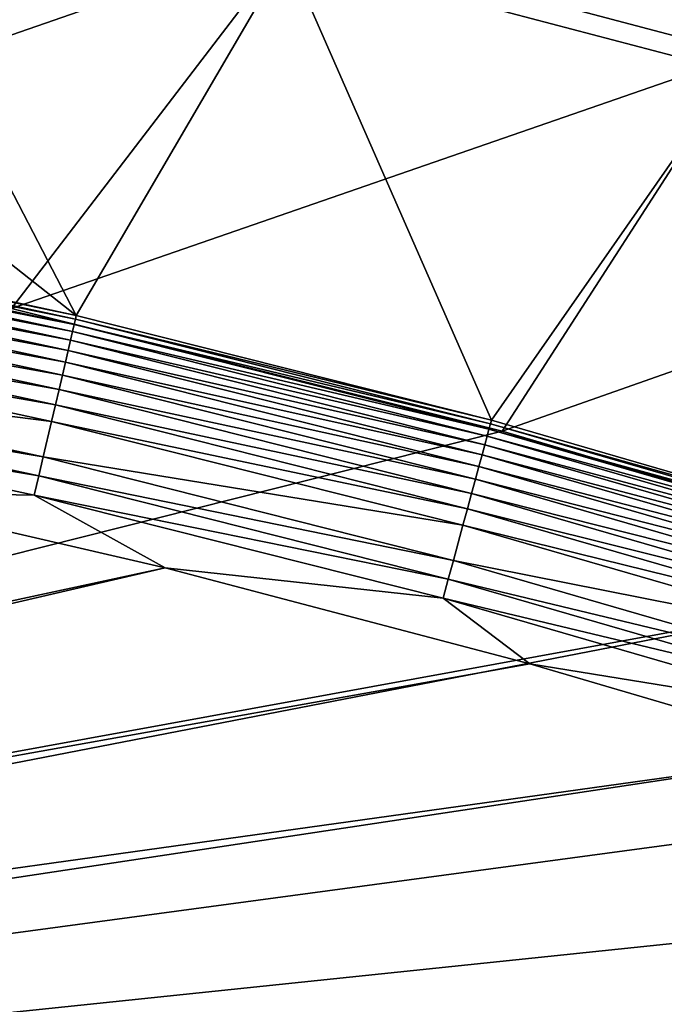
# Model space of a CAD drawing. Header units: metres. Extents: x -1501 to 0, y -1015 to 0.
# Tile 84 of 110: x -797 to -711, y -229 to -99. Entities that reach past the tile are written whole.
import ezdxf

# ---------------------------------------------------------------- set-up
doc = ezdxf.new("R2010")
doc.units = ezdxf.units.M

msp = doc.modelspace()

# ---------------------------------------------------------------- linework, layer by layer
at = {"layer": 'None'}
for points in [[(-844.483032, -126.434929, -377.175201), (-789.169373, -138.374039, -377.175201), (-881.01416, -65.863258)], [(-881.01416, -65.863258), (-789.169373, -138.374039, -377.175201), (-820.919922, -77.114853)], [(-819.877563, -74.667107, -3), (-760.041382, -88.160034, -3), (-863.073975, -123.910141, -406)], [(-789.169373, -138.374039, -377.175201), (-761.274353, -90.543236), (-820.919922, -77.114853)], [(-760.041382, -88.160034, -3), (-573.359497, -86.49543, -3), (-700.736145, -103.822601, -3)], [(-863.073975, -123.910141, -406), (-760.041382, -88.160034, -3), (-797.747375, -137.438324, -406)], [(-760.041382, -88.160034, -3), (-700.736145, -103.822601, -3), (-797.747375, -137.438324, -406)], [(-702.156311, -106.130661), (-575.103149, -88.809448), (-761.274353, -90.543236)], [(-789.169373, -138.374039, -377.175201), (-734.303772, -152.227341, -377.175201), (-761.274353, -90.543236)], [(-734.303772, -152.227341, -377.175201), (-702.156311, -106.130661), (-761.274353, -90.543236)], [(-797.747375, -137.438324, -406), (-700.736145, -103.822601, -3), (-732.884949, -153.671341, -406)], [(-700.736145, -103.822601, -3), (-642.040466, -121.634026, -3), (-732.884949, -153.671341, -406)], [(-734.303772, -152.227341, -377.175201), (-679.952515, -167.978119, -377.175201), (-702.156311, -106.130661)], [(-732.884949, -153.671341, -406), (-642.040466, -121.634026, -3), (-668.619629, -172.593781, -406)], [(-844.710999, -127.630371, -382.385681), (-844.895935, -128.56546, -384.897552), (-789.437683, -139.561783, -382.385681)], [(-844.570251, -126.918381, -379.803467), (-844.710999, -127.630371, -382.385681), (-789.272278, -138.855103, -379.803467)], [(-844.710999, -127.630371, -382.385681), (-789.437683, -139.561783, -382.385681), (-789.272278, -138.855103, -379.803467)], [(-789.169373, -138.374039, -377.175201), (-844.483032, -126.434929, -377.175201), (-844.570251, -126.918381, -379.803467)], [(-789.272278, -138.855103, -379.803467), (-789.169373, -138.374039, -377.175201), (-844.570251, -126.918381, -379.803467)], [(-844.895935, -128.56546, -384.897552), (-845.123535, -129.716553, -387.314758), (-789.654968, -140.489868, -384.897552)], [(-844.895935, -128.56546, -384.897552), (-789.654968, -140.489868, -384.897552), (-789.437683, -139.561783, -382.385681)], [(-845.123535, -129.716553, -387.314758), (-845.392273, -131.075546, -389.61441), (-789.922424, -141.63237, -387.314758)], [(-845.123535, -129.716553, -387.314758), (-789.922424, -141.63237, -387.314758), (-789.654968, -140.489868, -384.897552)], [(-845.392273, -131.075546, -389.61441), (-845.699646, -132.630112, -391.779236), (-790.23822, -142.981216, -389.61441)], [(-845.392273, -131.075546, -389.61441), (-790.23822, -142.981216, -389.61441), (-789.922424, -141.63237, -387.314758)], [(-845.699646, -132.630112, -391.779236), (-846.04303, -134.366837, -393.793457), (-790.599426, -144.524155, -391.779236)], [(-845.699646, -132.630112, -391.779236), (-790.599426, -144.524155, -391.779236), (-790.23822, -142.981216, -389.61441)], [(-846.04303, -134.366837, -393.793457), (-846.419861, -136.272354, -395.641296), (-791.00293, -146.24791, -393.793457)], [(-846.04303, -134.366837, -393.793457), (-791.00293, -146.24791, -393.793457), (-790.599426, -144.524155, -391.779236)], [(-846.419861, -136.272354, -395.641296), (-846.827209, -138.332642, -397.307617), (-791.445679, -148.139191, -395.641296)], [(-846.419861, -136.272354, -395.641296), (-791.445679, -148.139191, -395.641296), (-791.00293, -146.24791, -393.793457)], [(-797.747375, -137.438324, -406), (-732.884949, -153.671341, -406), (-1172.880127, -264.695038, -406)], [(-846.827209, -138.332642, -397.307617), (-847.261902, -140.531082, -398.780426), (-791.924377, -150.184067, -397.307617)], [(-846.827209, -138.332642, -397.307617), (-791.924377, -150.184067, -397.307617), (-791.445679, -148.139191, -395.641296)], [(-789.272278, -138.855103, -379.803467), (-789.437683, -139.561783, -382.385681), (-734.426697, -152.703461, -379.803467)], [(-734.303772, -152.227341, -377.175201), (-789.169373, -138.374039, -377.175201), (-789.272278, -138.855103, -379.803467)], [(-734.426697, -152.703461, -379.803467), (-734.303772, -152.227341, -377.175201), (-789.272278, -138.855103, -379.803467)], [(-847.261902, -140.531082, -398.780426), (-848.199707, -145.273621, -401.100159), (-792.435242, -152.366089, -398.780426)], [(-847.261902, -140.531082, -398.780426), (-792.435242, -152.366089, -398.780426), (-791.924377, -150.184067, -397.307617)], [(-789.654968, -140.489868, -384.897552), (-789.922424, -141.63237, -387.314758), (-734.865906, -154.323944, -384.897552)], [(-789.437683, -139.561783, -382.385681), (-789.654968, -140.489868, -384.897552), (-734.616577, -153.403961, -382.385681)], [(-789.654968, -140.489868, -384.897552), (-734.865906, -154.323944, -384.897552), (-734.616577, -153.403961, -382.385681)], [(-789.437683, -139.561783, -382.385681), (-734.616577, -153.403961, -382.385681), (-734.426697, -152.703461, -379.803467)], [(-789.922424, -141.63237, -387.314758), (-790.23822, -142.981216, -389.61441), (-735.172913, -155.456467, -387.314758)], [(-789.922424, -141.63237, -387.314758), (-735.172913, -155.456467, -387.314758), (-734.865906, -154.323944, -384.897552)], [(-790.23822, -142.981216, -389.61441), (-790.599426, -144.524155, -391.779236), (-735.535339, -156.793533, -389.61441)], [(-790.23822, -142.981216, -389.61441), (-735.535339, -156.793533, -389.61441), (-735.172913, -155.456467, -387.314758)], [(-790.599426, -144.524155, -391.779236), (-791.00293, -146.24791, -393.793457), (-735.94989, -158.322998, -391.779236)], [(-790.599426, -144.524155, -391.779236), (-735.94989, -158.322998, -391.779236), (-735.535339, -156.793533, -389.61441)], [(-848.199707, -145.273621, -401.100159), (-848.695679, -147.782043, -401.92572), (-793.53717, -157.073196, -401.100159)], [(-848.199707, -145.273621, -401.100159), (-793.53717, -157.073196, -401.100159), (-792.435242, -152.366089, -398.780426)], [(-791.00293, -146.24791, -393.793457), (-791.445679, -148.139191, -395.641296), (-736.413086, -160.031693, -393.793457)], [(-791.00293, -146.24791, -393.793457), (-736.413086, -160.031693, -393.793457), (-735.94989, -158.322998, -391.779236)], [(-848.695679, -147.782043, -401.92572), (-849.203918, -150.352356, -402.52005), (-794.119995, -159.562866, -401.92572)], [(-848.695679, -147.782043, -401.92572), (-794.119995, -159.562866, -401.92572), (-793.53717, -157.073196, -401.100159)], [(-791.445679, -148.139191, -395.641296), (-791.924377, -150.184067, -397.307617), (-736.921265, -161.906448, -395.641296)], [(-791.445679, -148.139191, -395.641296), (-736.921265, -161.906448, -395.641296), (-736.413086, -160.031693, -393.793457)], [(-849.203918, -150.352356, -402.52005), (-794.717224, -162.113983, -402.52005), (-794.119995, -159.562866, -401.92572)], [(-849.203918, -150.352356, -402.52005), (-821.067383, -161.631119, -403), (-794.717224, -162.113983, -402.52005)], [(-791.924377, -150.184067, -397.307617), (-792.435242, -152.366089, -398.780426), (-737.470703, -163.933472, -397.307617)], [(-791.924377, -150.184067, -397.307617), (-737.470703, -163.933472, -397.307617), (-736.921265, -161.906448, -395.641296)], [(-792.435242, -152.366089, -398.780426), (-793.53717, -157.073196, -401.100159), (-738.057007, -166.096436, -398.780426)], [(-792.435242, -152.366089, -398.780426), (-738.057007, -166.096436, -398.780426), (-737.470703, -163.933472, -397.307617)], [(-679.952515, -167.978119, -377.175201), (-734.303772, -152.227341, -377.175201), (-734.426697, -152.703461, -379.803467)], [(-1172.880127, -264.695038, -406), (-732.884949, -153.671341, -406), (-668.619629, -172.593781, -406)], [(-734.616577, -153.403961, -382.385681), (-734.865906, -154.323944, -384.897552), (-680.311462, -169.14093, -382.385681)], [(-734.426697, -152.703461, -379.803467), (-734.616577, -153.403961, -382.385681), (-680.097412, -168.447449, -379.803467)], [(-734.616577, -153.403961, -382.385681), (-680.311462, -169.14093, -382.385681), (-680.097412, -168.447449, -379.803467)], [(-680.097412, -168.447449, -379.803467), (-679.952515, -167.978119, -377.175201), (-734.426697, -152.703461, -379.803467)], [(-734.865906, -154.323944, -384.897552), (-735.172913, -155.456467, -387.314758), (-680.592651, -170.051697, -384.897552)], [(-734.865906, -154.323944, -384.897552), (-680.592651, -170.051697, -384.897552), (-680.311462, -169.14093, -382.385681)], [(-735.172913, -155.456467, -387.314758), (-735.535339, -156.793533, -389.61441), (-680.938782, -171.172867, -387.314758)], [(-735.172913, -155.456467, -387.314758), (-680.938782, -171.172867, -387.314758), (-680.592651, -170.051697, -384.897552)], [(-793.53717, -157.073196, -401.100159), (-794.119995, -159.562866, -401.92572), (-739.321777, -170.762421, -401.100159)], [(-793.53717, -157.073196, -401.100159), (-739.321777, -170.762421, -401.100159), (-738.057007, -166.096436, -398.780426)], [(-735.535339, -156.793533, -389.61441), (-735.94989, -158.322998, -391.779236), (-681.347412, -172.496536, -389.61441)], [(-735.535339, -156.793533, -389.61441), (-681.347412, -172.496536, -389.61441), (-680.938782, -171.172867, -387.314758)], [(-735.94989, -158.322998, -391.779236), (-736.413086, -160.031693, -393.793457), (-681.81488, -174.010681, -391.779236)], [(-735.94989, -158.322998, -391.779236), (-681.81488, -174.010681, -391.779236), (-681.347412, -172.496536, -389.61441)], [(-794.119995, -159.562866, -401.92572), (-794.717224, -162.113983, -402.52005), (-739.990723, -173.230347, -401.92572)], [(-794.119995, -159.562866, -401.92572), (-739.990723, -173.230347, -401.92572), (-739.321777, -170.762421, -401.100159)], [(-736.413086, -160.031693, -393.793457), (-736.921265, -161.906448, -395.641296), (-682.337097, -175.702255, -393.793457)], [(-736.413086, -160.031693, -393.793457), (-682.337097, -175.702255, -393.793457), (-681.81488, -174.010681, -391.779236)], [(-777.408325, -171.755096, -403), (-821.067383, -161.631119, -403), (-1172.446899, -256.949524, -403)], [(-821.067383, -161.631119, -403), (-777.408325, -171.755096, -403), (-794.717224, -162.113983, -402.52005)], [(-794.717224, -162.113983, -402.52005), (-740.676208, -175.759171, -402.52005), (-739.990723, -173.230347, -401.92572)], [(-794.717224, -162.113983, -402.52005), (-777.408325, -171.755096, -403), (-740.676208, -175.759171, -402.52005)], [(-736.921265, -161.906448, -395.641296), (-737.470703, -163.933472, -397.307617), (-682.910095, -177.558243, -395.641296)], [(-736.921265, -161.906448, -395.641296), (-682.910095, -177.558243, -395.641296), (-682.337097, -175.702255, -393.793457)], [(-737.470703, -163.933472, -397.307617), (-738.057007, -166.096436, -398.780426), (-683.529602, -179.564957, -397.307617)], [(-737.470703, -163.933472, -397.307617), (-683.529602, -179.564957, -397.307617), (-682.910095, -177.558243, -395.641296)], [(-738.057007, -166.096436, -398.780426), (-739.321777, -170.762421, -401.100159), (-684.190674, -181.706253, -398.780426)], [(-738.057007, -166.096436, -398.780426), (-684.190674, -181.706253, -398.780426), (-683.529602, -179.564957, -397.307617)], [(-1174.490601, -264.057495, -403), (-729.207825, -184.446411, -403), (-777.408325, -171.755096, -403)], [(-1174.490601, -264.057495, -403), (-777.408325, -171.755096, -403), (-1172.446899, -256.949524, -403)], [(-777.408325, -171.755096, -403), (-729.207825, -184.446411, -403), (-740.676208, -175.759171, -402.52005)], [(-739.321777, -170.762421, -401.100159), (-739.990723, -173.230347, -401.92572), (-685.61676, -186.325485, -401.100159)], [(-739.321777, -170.762421, -401.100159), (-685.61676, -186.325485, -401.100159), (-684.190674, -181.706253, -398.780426)], [(-1172.880127, -264.695038, -406), (-668.619629, -172.593781, -406), (-1176.091064, -271.071716, -406)], [(-668.619629, -172.593781, -406), (-605.147095, -194.159134, -406), (-1176.091064, -271.071716, -406)], [(-739.990723, -173.230347, -401.92572), (-740.676208, -175.759171, -402.52005), (-686.371033, -188.768692, -401.92572)], [(-739.990723, -173.230347, -401.92572), (-686.371033, -188.768692, -401.92572), (-685.61676, -186.325485, -401.100159)], [(-740.676208, -175.759171, -402.52005), (-687.143921, -191.272186, -402.52005), (-686.371033, -188.768692, -401.92572)], [(-740.676208, -175.759171, -402.52005), (-729.207825, -184.446411, -403), (-687.143921, -191.272186, -402.52005)], [(-688.716125, -196.364151, -403), (-729.207825, -184.446411, -403), (-1174.490601, -264.057495, -403)], [(-729.207825, -184.446411, -403), (-688.716125, -196.364151, -403), (-687.143921, -191.272186, -402.52005)], [(-1176.091064, -271.071716, -406), (-605.147095, -194.159134, -406), (-542.608215, -218.322891, -406)], [(-635.930908, -213.669968, -403), (-688.716125, -196.364151, -403), (-1177.562988, -270.158661, -403)], [(-1177.562988, -270.158661, -403), (-688.716125, -196.364151, -403), (-1174.490601, -264.057495, -403)], [(-583.776184, -232.799683, -403), (-635.930908, -213.669968, -403), (-1177.562988, -270.158661, -403)], [(-542.608215, -218.322891, -406), (-481.171814, -245.016495, -406), (-1176.091064, -271.071716, -406)]]:
    msp.add_3dface(points, dxfattribs=at)

doc.saveas('drawing.dxf')
